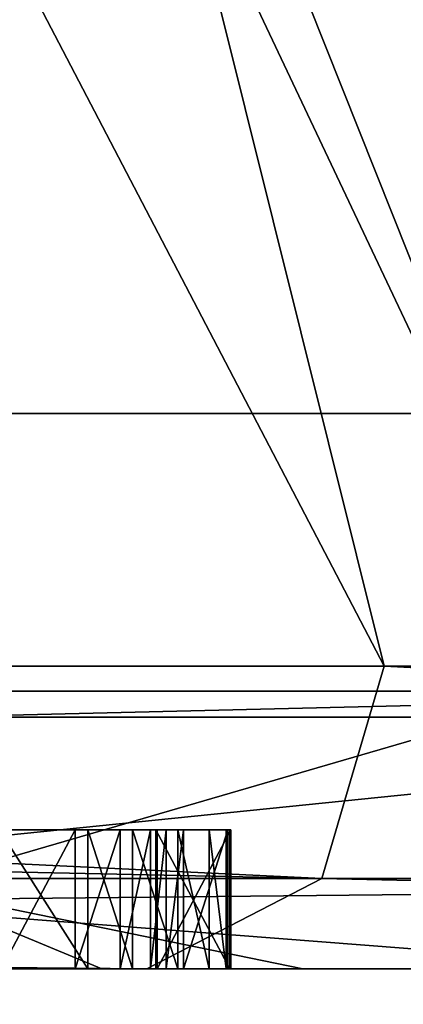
# Model space of a CAD drawing. Header units: millimetres. Extents: x -25 to 25, y -36 to 145.
# Tile 75 of 123: x 16.696 to 16.972, y 83.474 to 84.184. Entities that reach past the tile are written whole.
import ezdxf

# ---------------------------------------------------------------- set-up
doc = ezdxf.new("R2010")
doc.units = ezdxf.units.MM
doc.header["$LTSCALE"] = 65.185185
for name, color, linetype in [('10', 7, 'CONTINUOUS'), ('11', 7, 'CONTINUOUS'), ('12', 7, 'CONTINUOUS'), ('16', 7, 'CONTINUOUS'), ('172', 7, 'CONTINUOUS'), ('173', 7, 'CONTINUOUS'), ('174', 7, 'CONTINUOUS'), ('175', 7, 'CONTINUOUS'), ('176', 7, 'CONTINUOUS'), ('177', 7, 'CONTINUOUS'), ('178', 7, 'CONTINUOUS'), ('179', 7, 'CONTINUOUS'), ('180', 7, 'CONTINUOUS'), ('181', 7, 'CONTINUOUS'), ('182', 7, 'CONTINUOUS'), ('183', 7, 'CONTINUOUS'), ('193', 7, 'CONTINUOUS'), ('194', 7, 'CONTINUOUS'), ('195', 7, 'CONTINUOUS'), ('196', 7, 'CONTINUOUS'), ('3', 7, 'CONTINUOUS'), ('315', 7, 'CONTINUOUS'), ('316', 7, 'CONTINUOUS'), ('321', 7, 'CONTINUOUS'), ('322', 7, 'CONTINUOUS'), ('323', 7, 'CONTINUOUS'), ('327', 7, 'CONTINUOUS'), ('328', 7, 'CONTINUOUS'), ('5', 7, 'CONTINUOUS'), ('8', 7, 'CONTINUOUS'), ('9', 7, 'CONTINUOUS')]:
    doc.layers.add(name, color=color, linetype=linetype)

msp = doc.modelspace()

# ---------------------------------------------------------------- linework, layer by layer
at = {"layer": '10', "linetype": 'CONTINUOUS'}
for points in [[(17.1, 83.7), (14.80903, 83.7, -8.55), (17.1, 88.5433), (17.1, 83.7)], [(17.1, 88.5433), (14.80903, 83.7, -8.55), (14.80903, 88.5433, -8.55), (17.1, 88.5433)], [(14.80903, 83.7, 8.55), (17.1, 83.7), (14.80903, 88.5433, 8.55), (14.80903, 83.7, 8.55)], [(14.80903, 88.5433, 8.55), (17.1, 83.7), (17.1, 88.5433), (14.80903, 88.5433, 8.55)]]:
    msp.add_3dface(points, dxfattribs=at)
at = {"layer": '11', "linetype": 'CONTINUOUS'}
for points in [[(16.91372, 83.56504, 10.72963), (9.67685, 83.71787, 17.59623), (9.65104, 83.56504, 17.55154), (16.91372, 83.56504, 10.72963)], [(13.74987, 83.71787, 14.63591), (9.67685, 83.71787, 17.59623), (16.91372, 83.56504, 10.72963), (13.74987, 83.71787, 14.63591)], [(15.46496, 83.71787, -12.81029), (18.1655, 83.71787, -8.56057), (11.76624, 83.56504, -16.20971), (15.46496, 83.71787, -12.81029)], [(11.76624, 83.56504, -16.20971), (18.1655, 83.71787, -8.56057), (18.12066, 83.56504, -8.53467), (11.76624, 83.56504, -16.20971)], [(16.95845, 83.71787, 10.75544), (13.74987, 83.71787, 14.63591), (16.91372, 83.56504, 10.72963), (16.95845, 83.71787, 10.75544)], [(19.99076, 83.56504, 1.25246), (16.95845, 83.71787, 10.75544), (16.91372, 83.56504, 10.72963), (19.99076, 83.56504, 1.25246)], [(19.10088, 83.71787, 6.1988), (16.95845, 83.71787, 10.75544), (19.99076, 83.56504, 1.25246), (19.10088, 83.71787, 6.1988)], [(9.57869, 83.5, 17.42287), (16.78755, 83.5, 10.65298), (9.65104, 83.56504, 17.55154), (9.57869, 83.5, 17.42287)], [(16.78755, 83.5, 10.65298), (16.91372, 83.56504, 10.72963), (9.65104, 83.56504, 17.55154), (16.78755, 83.5, 10.65298)], [(17.98962, 83.5, -8.46648), (11.68538, 83.5, -16.08601), (18.12066, 83.56504, -8.53467), (17.98962, 83.5, -8.46648)], [(11.68538, 83.5, -16.08601), (11.76624, 83.56504, -16.20971), (18.12066, 83.56504, -8.53467), (11.68538, 83.5, -16.08601)], [(16.78755, 83.5, 10.65298), (19.84316, 83.5, 1.24758), (16.91372, 83.56504, 10.72963), (16.78755, 83.5, 10.65298)], [(19.84316, 83.5, 1.24758), (19.99076, 83.56504, 1.25246), (16.91372, 83.56504, 10.72963), (19.84316, 83.5, 1.24758)]]:
    msp.add_3dface(points, dxfattribs=at)
at = {"layer": '12', "linetype": 'CONTINUOUS'}
for points in [[(14.76398, 83.5, -11.60288), (17.16448, 83.5, -7.61463), (14.82572, 83.68118, -11.19651), (14.76398, 83.5, -11.60288)], [(17.16448, 83.5, -7.61463), (17.10894, 83.68118, -7.24209), (14.82572, 83.68118, -11.19651), (17.16448, 83.5, -7.61463)], [(15.74146, 83.5, 10.23758), (15.48728, 83.68118, 10.26197), (17.52257, 83.68118, 6.17441), (15.74146, 83.5, 10.23758)], [(17.77611, 83.5, 6.05077), (15.74146, 83.5, 10.23758), (17.52257, 83.68118, 6.17441), (17.77611, 83.5, 6.05077)]]:
    msp.add_3dface(points, dxfattribs=at)
at = {"layer": '16', "linetype": 'CONTINUOUS'}
for points in [[(14.80903, 83.7, -8.55), (17.1, 83.7), (16.61416, 83.55858, -3.79207), (14.80903, 83.7, -8.55)], [(17.1, 83.7), (14.80903, 83.7, 8.55), (16.61416, 83.55858, 3.79207), (17.1, 83.7)], [(17.1, 83.7), (16.61416, 83.55858, 3.79207), (16.61416, 83.55858, -3.79207), (17.1, 83.7)], [(16.32373, 83.5, 4.3756), (16.75531, 83.5, 2.20673), (16.61416, 83.55858, 3.79207), (16.32373, 83.5, 4.3756)], [(16.9, 83.5, 0), (16.32373, 83.5, -4.3756), (16.61416, 83.55858, -3.79207), (16.9, 83.5, 0)], [(16.75531, 83.5, 2.20673), (16.9, 83.5, 0), (16.61416, 83.55858, 3.79207), (16.75531, 83.5, 2.20673)], [(16.61416, 83.55858, 3.79207), (16.9, 83.5, 0), (16.61416, 83.55858, -3.79207), (16.61416, 83.55858, 3.79207)]]:
    msp.add_3dface(points, dxfattribs=at)
at = {"layer": '172', "linetype": 'CONTINUOUS'}
for points in [[(16.68294, 83.5, 0.50014), (16.73611, 83.5, 0.5018), (16.73611, 83.6, 0.5018), (16.68294, 83.5, 0.50014)], [(16.68294, 83.6, 0.50014), (16.68294, 83.5, 0.50014), (16.73611, 83.6, 0.5018), (16.68294, 83.6, 0.50014)]]:
    msp.add_3dface(points, dxfattribs=at)
at = {"layer": '173', "linetype": 'CONTINUOUS'}
for points in [[(16.73611, 83.5, 0.5018), (16.76833, 83.5, 0.49238), (16.76833, 83.6, 0.49238), (16.73611, 83.5, 0.5018)], [(16.73611, 83.6, 0.5018), (16.73611, 83.5, 0.5018), (16.76833, 83.6, 0.49238), (16.73611, 83.6, 0.5018)]]:
    msp.add_3dface(points, dxfattribs=at)
at = {"layer": '174', "linetype": 'CONTINUOUS'}
for points in [[(16.76833, 83.5, 0.49238), (16.79025, 83.5, 0.47222), (16.79025, 83.6, 0.47222), (16.76833, 83.5, 0.49238)], [(16.76833, 83.6, 0.49238), (16.76833, 83.5, 0.49238), (16.79025, 83.6, 0.47222), (16.76833, 83.6, 0.49238)]]:
    msp.add_3dface(points, dxfattribs=at)
at = {"layer": '175', "linetype": 'CONTINUOUS'}
for points in [[(16.79025, 83.5, 0.47222), (16.80153, 83.5, 0.45173), (16.80153, 83.6, 0.45173), (16.79025, 83.5, 0.47222)], [(16.79025, 83.6, 0.47222), (16.79025, 83.5, 0.47222), (16.80153, 83.6, 0.45173), (16.79025, 83.6, 0.47222)]]:
    msp.add_3dface(points, dxfattribs=at)
at = {"layer": '176', "linetype": 'CONTINUOUS'}
for points in [[(16.80153, 83.5, 0.45173), (16.81412, 83.5, 0.38959), (16.81412, 83.6, 0.38959), (16.80153, 83.5, 0.45173)], [(16.80153, 83.6, 0.45173), (16.80153, 83.5, 0.45173), (16.81412, 83.6, 0.38959), (16.80153, 83.6, 0.45173)]]:
    msp.add_3dface(points, dxfattribs=at)
at = {"layer": '177', "linetype": 'CONTINUOUS'}
for points in [[(16.81412, 83.5, 0.38959), (16.84602, 83.5, 0.39059), (16.84602, 83.6, 0.39059), (16.81412, 83.5, 0.38959)], [(16.81412, 83.6, 0.38959), (16.81412, 83.5, 0.38959), (16.84602, 83.6, 0.39059), (16.81412, 83.6, 0.38959)]]:
    msp.add_3dface(points, dxfattribs=at)
at = {"layer": '178', "linetype": 'CONTINUOUS'}
for points in [[(16.84602, 83.5, 0.39059), (16.84472, 83.5, 0.43224), (16.84472, 83.6, 0.43224), (16.84602, 83.5, 0.39059)], [(16.84602, 83.6, 0.39059), (16.84602, 83.5, 0.39059), (16.84472, 83.6, 0.43224), (16.84602, 83.6, 0.39059)]]:
    msp.add_3dface(points, dxfattribs=at)
at = {"layer": '179', "linetype": 'CONTINUOUS'}
for points in [[(16.84472, 83.5, 0.43224), (16.83246, 83.5, 0.48396), (16.83246, 83.6, 0.48396), (16.84472, 83.5, 0.43224)], [(16.84472, 83.6, 0.43224), (16.84472, 83.5, 0.43224), (16.83246, 83.6, 0.48396), (16.84472, 83.6, 0.43224)]]:
    msp.add_3dface(points, dxfattribs=at)
at = {"layer": '180', "linetype": 'CONTINUOUS'}
for points in [[(16.83246, 83.5, 0.48396), (16.80989, 83.5, 0.52494), (16.80989, 83.6, 0.52494), (16.83246, 83.5, 0.48396)], [(16.83246, 83.6, 0.48396), (16.83246, 83.5, 0.48396), (16.80989, 83.6, 0.52494), (16.83246, 83.6, 0.48396)]]:
    msp.add_3dface(points, dxfattribs=at)
at = {"layer": '181', "linetype": 'CONTINUOUS'}
for points in [[(16.80989, 83.5, 0.52494), (16.77734, 83.5, 0.54477), (16.77734, 83.6, 0.54477), (16.80989, 83.5, 0.52494)], [(16.80989, 83.6, 0.52494), (16.80989, 83.5, 0.52494), (16.77734, 83.6, 0.54477), (16.80989, 83.6, 0.52494)]]:
    msp.add_3dface(points, dxfattribs=at)
at = {"layer": '182', "linetype": 'CONTINUOUS'}
for points in [[(16.77734, 83.5, 0.54477), (16.74512, 83.5, 0.55419), (16.74512, 83.6, 0.55419), (16.77734, 83.5, 0.54477)], [(16.77734, 83.6, 0.54477), (16.77734, 83.5, 0.54477), (16.74512, 83.6, 0.55419), (16.77734, 83.6, 0.54477)]]:
    msp.add_3dface(points, dxfattribs=at)
at = {"layer": '183', "linetype": 'CONTINUOUS'}
for points in [[(16.74512, 83.5, 0.55419), (16.68132, 83.5, 0.55219), (16.68132, 83.6, 0.55219), (16.74512, 83.5, 0.55419)], [(16.74512, 83.6, 0.55419), (16.74512, 83.5, 0.55419), (16.68132, 83.6, 0.55219), (16.74512, 83.6, 0.55419)]]:
    msp.add_3dface(points, dxfattribs=at)
at = {"layer": '193', "linetype": 'CONTINUOUS'}
for points in [[(16.79501, 83.5, 0.24683), (16.8482, 83.5, 0.2477), (16.8482, 83.6, 0.2477), (16.79501, 83.5, 0.24683)], [(16.79501, 83.6, 0.24683), (16.79501, 83.5, 0.24683), (16.8482, 83.6, 0.2477), (16.79501, 83.6, 0.24683)]]:
    msp.add_3dface(points, dxfattribs=at)
at = {"layer": '194', "linetype": 'CONTINUOUS'}
for points in [[(16.8482, 83.5, 0.2477), (16.84735, 83.5, 0.29977), (16.84735, 83.6, 0.29977), (16.8482, 83.5, 0.2477)], [(16.8482, 83.6, 0.2477), (16.8482, 83.5, 0.2477), (16.84735, 83.6, 0.29977), (16.8482, 83.6, 0.2477)]]:
    msp.add_3dface(points, dxfattribs=at)
at = {"layer": '195', "linetype": 'CONTINUOUS'}
for points in [[(16.84735, 83.5, 0.29977), (16.79417, 83.5, 0.29891), (16.79417, 83.6, 0.29891), (16.84735, 83.5, 0.29977)], [(16.84735, 83.6, 0.29977), (16.84735, 83.5, 0.29977), (16.79417, 83.6, 0.29891), (16.84735, 83.6, 0.29977)]]:
    msp.add_3dface(points, dxfattribs=at)
at = {"layer": '196', "linetype": 'CONTINUOUS'}
for points in [[(16.79417, 83.5, 0.29891), (16.79501, 83.5, 0.24683), (16.79501, 83.6, 0.24683), (16.79417, 83.5, 0.29891)], [(16.79417, 83.5, 0.29891), (16.79501, 83.6, 0.24683), (16.79417, 83.6, 0.29891), (16.79417, 83.5, 0.29891)]]:
    msp.add_3dface(points, dxfattribs=at)
at = {"layer": '3', "linetype": 'CONTINUOUS'}
for points in [[(9.57869, 83.5, 17.42287), (12.73935, 83.5, 13.79531), (16.78755, 83.5, 10.65298), (9.57869, 83.5, 17.42287)], [(17.98962, 83.5, -8.46648), (14.76398, 83.5, -11.60288), (11.68538, 83.5, -16.08601), (17.98962, 83.5, -8.46648)], [(12.73935, 83.5, 13.79531), (15.74146, 83.5, 10.23758), (16.78755, 83.5, 10.65298), (12.73935, 83.5, 13.79531)], [(17.16448, 83.5, -7.61463), (14.76398, 83.5, -11.60288), (17.98962, 83.5, -8.46648), (17.16448, 83.5, -7.61463)], [(15.74146, 83.5, 10.23758), (17.77611, 83.5, 6.05077), (16.78755, 83.5, 10.65298), (15.74146, 83.5, 10.23758)], [(16.78755, 83.5, 10.65298), (17.77611, 83.5, 6.05077), (19.84316, 83.5, 1.24758), (16.78755, 83.5, 10.65298)]]:
    msp.add_3dface(points, dxfattribs=at)
at = {"layer": '315', "linetype": 'CONTINUOUS'}
for points in [[(16.79501, 83.6, 0.24683), (16.84735, 83.6, 0.29977), (16.79417, 83.6, 0.29891), (16.79501, 83.6, 0.24683)], [(16.79501, 83.6, 0.24683), (16.8482, 83.6, 0.2477), (16.84735, 83.6, 0.29977), (16.79501, 83.6, 0.24683)]]:
    msp.add_3dface(points, dxfattribs=at)
at = {"layer": '316', "linetype": 'CONTINUOUS'}
for points in [[(16.68294, 83.6, 0.50014), (16.73611, 83.6, 0.5018), (16.68132, 83.6, 0.55219), (16.68294, 83.6, 0.50014)], [(16.73611, 83.6, 0.5018), (16.74512, 83.6, 0.55419), (16.68132, 83.6, 0.55219), (16.73611, 83.6, 0.5018)], [(16.73611, 83.6, 0.5018), (16.76833, 83.6, 0.49238), (16.74512, 83.6, 0.55419), (16.73611, 83.6, 0.5018)], [(16.76833, 83.6, 0.49238), (16.77734, 83.6, 0.54477), (16.74512, 83.6, 0.55419), (16.76833, 83.6, 0.49238)], [(16.76833, 83.6, 0.49238), (16.79025, 83.6, 0.47222), (16.77734, 83.6, 0.54477), (16.76833, 83.6, 0.49238)], [(16.79025, 83.6, 0.47222), (16.80153, 83.6, 0.45173), (16.77734, 83.6, 0.54477), (16.79025, 83.6, 0.47222)], [(16.80153, 83.6, 0.45173), (16.80989, 83.6, 0.52494), (16.77734, 83.6, 0.54477), (16.80153, 83.6, 0.45173)], [(16.80153, 83.6, 0.45173), (16.81412, 83.6, 0.38959), (16.80989, 83.6, 0.52494), (16.80153, 83.6, 0.45173)], [(16.81412, 83.6, 0.38959), (16.83246, 83.6, 0.48396), (16.80989, 83.6, 0.52494), (16.81412, 83.6, 0.38959)], [(16.81412, 83.6, 0.38959), (16.84602, 83.6, 0.39059), (16.83246, 83.6, 0.48396), (16.81412, 83.6, 0.38959)], [(16.84602, 83.6, 0.39059), (16.84472, 83.6, 0.43224), (16.83246, 83.6, 0.48396), (16.84602, 83.6, 0.39059)]]:
    msp.add_3dface(points, dxfattribs=at)
at = {"layer": '321', "linetype": 'CONTINUOUS'}
for points in [[(20.27168, 4.6, -9.76263), (14.02832, 4.6, -17.59136), (20.27168, 83.9, -9.76263), (20.27168, 4.6, -9.76263)], [(20.27168, 83.9, -9.76263), (14.02832, 4.6, -17.59136), (14.02832, 83.9, -17.59136), (20.27168, 83.9, -9.76263)]]:
    msp.add_3dface(points, dxfattribs=at)
at = {"layer": '322', "linetype": 'CONTINUOUS'}
for points in [[(20.27168, 83.9, -9.76263), (14.02832, 83.9, -17.59136), (12.81249, 83.9, -16.06682), (20.27168, 83.9, -9.76263)], [(18.51478, 83.9, -8.91657), (20.27168, 83.9, -9.76263), (12.81249, 83.9, -16.06682), (18.51478, 83.9, -8.91657)], [(14.02832, 83.9, 17.59136), (20.27168, 83.9, 9.76263), (12.81249, 83.9, 16.06682), (14.02832, 83.9, 17.59136)], [(12.81249, 83.9, 16.06682), (20.27168, 83.9, 9.76263), (18.51478, 83.9, 8.91657), (12.81249, 83.9, 16.06682)]]:
    msp.add_3dface(points, dxfattribs=at)
at = {"layer": '323', "linetype": 'CONTINUOUS'}
for points in [[(18.51478, 83.9, -8.91657), (12.81249, 83.9, -16.06682), (18.51478, 45, -8.91657), (18.51478, 83.9, -8.91657)], [(18.51478, 45, -8.91657), (12.81249, 83.9, -16.06682), (16.06682, 45, -12.81249), (18.51478, 45, -8.91657)]]:
    msp.add_3dface(points, dxfattribs=at)
at = {"layer": '327', "linetype": 'CONTINUOUS'}
for points in [[(20.27168, 4.6, 9.76263), (20.27168, 83.9, 9.76263), (14.02832, 83.9, 17.59136), (20.27168, 4.6, 9.76263)], [(20.27168, 4.6, 9.76263), (14.02832, 83.9, 17.59136), (14.3617, 24.0125, 17.32026), (20.27168, 4.6, 9.76263)]]:
    msp.add_3dface(points, dxfattribs=at)
at = {"layer": '328', "linetype": 'CONTINUOUS'}
for points in [[(12.81249, 83.9, 16.06682), (18.51478, 83.9, 8.91657), (12.81249, 45, 16.06682), (12.81249, 83.9, 16.06682)], [(18.51478, 83.9, 8.91657), (16.06682, 45, 12.81249), (12.81249, 45, 16.06682), (18.51478, 83.9, 8.91657)], [(18.51478, 83.9, 8.91657), (18.51478, 45, 8.91657), (16.06682, 45, 12.81249), (18.51478, 83.9, 8.91657)]]:
    msp.add_3dface(points, dxfattribs=at)
at = {"layer": '5', "linetype": 'CONTINUOUS'}
for points in [[(14.52367, 93.5, 8.38528), (11.85847, 93.5, 11.85861), (16.95845, 83.71787, 10.75544), (14.52367, 93.5, 8.38528)], [(16.95845, 83.71787, 10.75544), (11.85847, 93.5, 11.85861), (13.74987, 83.71787, 14.63591), (16.95845, 83.71787, 10.75544)], [(16.19902, 93.5, 4.34073), (14.52367, 93.5, 8.38528), (19.10088, 83.71787, 6.1988), (16.19902, 93.5, 4.34073)], [(19.10088, 83.71787, 6.1988), (14.52367, 93.5, 8.38528), (16.95845, 83.71787, 10.75544), (19.10088, 83.71787, 6.1988)], [(14.52367, 93.5, -8.38528), (16.19902, 93.5, -4.34073), (18.1655, 83.71787, -8.56057), (14.52367, 93.5, -8.38528)], [(15.46496, 83.71787, -12.81029), (14.52367, 93.5, -8.38528), (18.1655, 83.71787, -8.56057), (15.46496, 83.71787, -12.81029)], [(16.77052, 93.5), (16.19902, 93.5, 4.34073), (20.04246, 83.71787, 1.25244), (16.77052, 93.5)], [(20.04246, 83.71787, 1.25244), (16.19902, 93.5, 4.34073), (19.10088, 83.71787, 6.1988), (20.04246, 83.71787, 1.25244)], [(16.19902, 93.5, -4.34073), (16.77052, 93.5), (19.72399, 83.71787, -3.77266), (16.19902, 93.5, -4.34073)], [(18.1655, 83.71787, -8.56057), (16.19902, 93.5, -4.34073), (19.72399, 83.71787, -3.77266), (18.1655, 83.71787, -8.56057)], [(19.72399, 83.71787, -3.77266), (16.77052, 93.5), (20.04246, 83.71787, 1.25244), (19.72399, 83.71787, -3.77266)]]:
    msp.add_3dface(points, dxfattribs=at)
at = {"layer": '8', "linetype": 'CONTINUOUS'}
for points in [[(16.75531, 83.5, 2.20673), (16.32373, 83.5, 4.3756), (16.74512, 83.5, 0.55419), (16.75531, 83.5, 2.20673)], [(16.74512, 83.5, 0.55419), (16.32373, 83.5, 4.3756), (16.67807, 83.5, 0.65631), (16.74512, 83.5, 0.55419)], [(16.32373, 83.5, -4.3756), (16.9, 83.5, 0), (16.67018, 83.5, -0.57206), (16.32373, 83.5, -4.3756)], [(16.67018, 83.5, -0.57206), (16.9, 83.5, 0), (16.68265, 83.5, -0.5099), (16.67018, 83.5, -0.57206)], [(16.68132, 83.5, 0.55219), (16.74512, 83.5, 0.55419), (16.67807, 83.5, 0.65631), (16.68132, 83.5, 0.55219)], [(16.68265, 83.5, -0.5099), (16.9, 83.5, 0), (16.68448, 83.5, -0.44742), (16.68265, 83.5, -0.5099)], [(16.68294, 83.5, 0.50014), (16.68587, 83.5, 0.40643), (16.73611, 83.5, 0.5018), (16.68294, 83.5, 0.50014)], [(16.9, 83.5, 0), (16.69012, 83.5, -0.15701), (16.68448, 83.5, -0.44742), (16.9, 83.5, 0)], [(16.73611, 83.5, 0.5018), (16.68587, 83.5, 0.40643), (16.69081, 83.5, 0.15549), (16.73611, 83.5, 0.5018)], [(16.69012, 83.5, -0.15701), (16.9, 83.5, 0), (16.69021, 83.5, -0.11534), (16.69012, 83.5, -0.15701)], [(16.69021, 83.5, -0.11534), (16.9, 83.5, 0), (16.69049, 83.5, 0.00966), (16.69021, 83.5, -0.11534)], [(16.69049, 83.5, 0.00966), (16.9, 83.5, 0), (16.69058, 83.5, 0.05132), (16.69049, 83.5, 0.00966)], [(16.69058, 83.5, 0.05132), (16.9, 83.5, 0), (16.6907, 83.5, 0.10341), (16.69058, 83.5, 0.05132)], [(16.6907, 83.5, 0.10341), (16.9, 83.5, 0), (16.69081, 83.5, 0.15549), (16.6907, 83.5, 0.10341)], [(16.9, 83.5, 0), (16.79501, 83.5, 0.24683), (16.69081, 83.5, 0.15549), (16.9, 83.5, 0)], [(16.79501, 83.5, 0.24683), (16.73611, 83.5, 0.5018), (16.69081, 83.5, 0.15549), (16.79501, 83.5, 0.24683)], [(16.76833, 83.5, 0.49238), (16.73611, 83.5, 0.5018), (16.79501, 83.5, 0.24683), (16.76833, 83.5, 0.49238)], [(16.77734, 83.5, 0.54477), (16.75531, 83.5, 2.20673), (16.74512, 83.5, 0.55419), (16.77734, 83.5, 0.54477)], [(16.9, 83.5, 0), (16.75531, 83.5, 2.20673), (16.84472, 83.5, 0.43224), (16.9, 83.5, 0)], [(16.84472, 83.5, 0.43224), (16.75531, 83.5, 2.20673), (16.83246, 83.5, 0.48396), (16.84472, 83.5, 0.43224)], [(16.83246, 83.5, 0.48396), (16.75531, 83.5, 2.20673), (16.80989, 83.5, 0.52494), (16.83246, 83.5, 0.48396)], [(16.80989, 83.5, 0.52494), (16.75531, 83.5, 2.20673), (16.77734, 83.5, 0.54477), (16.80989, 83.5, 0.52494)], [(16.79025, 83.5, 0.47222), (16.76833, 83.5, 0.49238), (16.79501, 83.5, 0.24683), (16.79025, 83.5, 0.47222)], [(16.80153, 83.5, 0.45173), (16.79025, 83.5, 0.47222), (16.79417, 83.5, 0.29891), (16.80153, 83.5, 0.45173)], [(16.79025, 83.5, 0.47222), (16.79501, 83.5, 0.24683), (16.79417, 83.5, 0.29891), (16.79025, 83.5, 0.47222)], [(16.81412, 83.5, 0.38959), (16.80153, 83.5, 0.45173), (16.79417, 83.5, 0.29891), (16.81412, 83.5, 0.38959)], [(16.84735, 83.5, 0.29977), (16.81412, 83.5, 0.38959), (16.79417, 83.5, 0.29891), (16.84735, 83.5, 0.29977)], [(16.79501, 83.5, 0.24683), (16.9, 83.5, 0), (16.8482, 83.5, 0.2477), (16.79501, 83.5, 0.24683)], [(16.84602, 83.5, 0.39059), (16.81412, 83.5, 0.38959), (16.84735, 83.5, 0.29977), (16.84602, 83.5, 0.39059)], [(16.84602, 83.5, 0.39059), (16.9, 83.5, 0), (16.84472, 83.5, 0.43224), (16.84602, 83.5, 0.39059)], [(16.9, 83.5, 0), (16.84602, 83.5, 0.39059), (16.8482, 83.5, 0.2477), (16.9, 83.5, 0)], [(16.8482, 83.5, 0.2477), (16.84602, 83.5, 0.39059), (16.84735, 83.5, 0.29977), (16.8482, 83.5, 0.2477)]]:
    msp.add_3dface(points, dxfattribs=at)
at = {"layer": '9', "linetype": 'CONTINUOUS'}
for points in [[(17.10894, 83.68118, -7.24209), (15.14547, 88.61021, -8.74424), (14.82572, 83.68118, -11.19651), (17.10894, 83.68118, -7.24209)], [(16.89257, 88.61021, -4.52635), (15.14547, 88.61021, -8.74424), (17.10894, 83.68118, -7.24209), (16.89257, 88.61021, -4.52635)], [(15.14547, 88.61021, 8.74424), (16.89257, 88.61021, 4.52635), (17.52257, 83.68118, 6.17441), (15.14547, 88.61021, 8.74424)], [(15.48728, 83.68118, 10.26197), (15.14547, 88.61021, 8.74424), (17.52257, 83.68118, 6.17441), (15.48728, 83.68118, 10.26197)], [(17.48848, 88.61021), (16.89257, 88.61021, -4.52635), (18.35865, 83.68118, -2.8502), (17.48848, 88.61021)], [(18.35865, 83.68118, -2.8502), (16.89257, 88.61021, -4.52635), (17.10894, 83.68118, -7.24209), (18.35865, 83.68118, -2.8502)], [(16.89257, 88.61021, 4.52635), (17.48848, 88.61021), (18.49936, 83.68118, 1.71387), (16.89257, 88.61021, 4.52635)], [(17.52257, 83.68118, 6.17441), (16.89257, 88.61021, 4.52635), (18.49936, 83.68118, 1.71387), (17.52257, 83.68118, 6.17441)]]:
    msp.add_3dface(points, dxfattribs=at)

doc.saveas('drawing.dxf')
